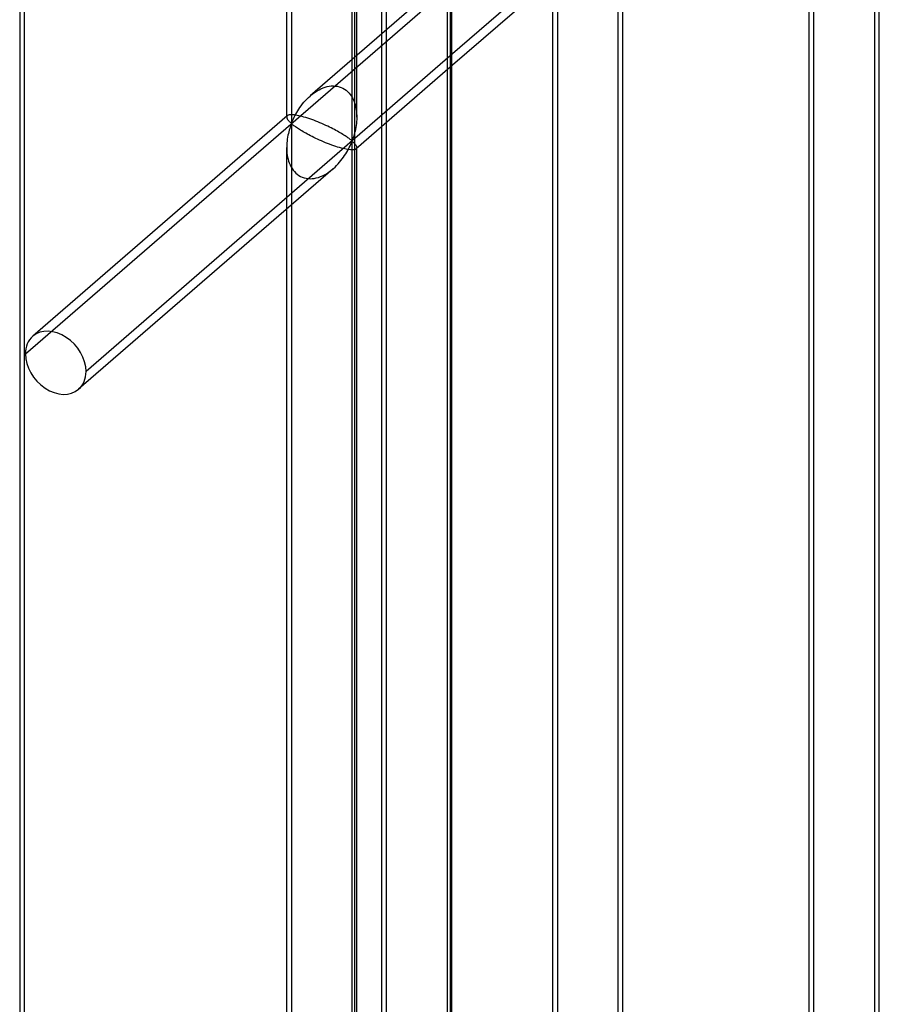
# Model space of a CAD drawing. Header units: millimetres. Extents: x -527 to 557, y -623 to 637.
# Tile 72 of 80: x 496 to 557, y 146 to 217. Entities that reach past the tile are written whole.
import ezdxf

# ---------------------------------------------------------------- set-up
doc = ezdxf.new("R2010")
doc.units = ezdxf.units.MM
doc.layers.add('MAIN-1', color=7, linetype='Continuous')
doc.layers.add('MAIN-2', color=7, linetype='Continuous')

msp = doc.modelspace()

# ---------------------------------------------------------------- linework, layer by layer
at = {"layer": 'MAIN-1'}
for p, q in [((526.542, 395.04), (526.542, -393.043)), ((556.811, 240.16), (526.542, 213.946)), ((557.145, 118.881), (557.145, 240.714)), ((556.81, 240.099), (556.81, 118.256)), ((552.147, 120.695), (552.147, 235.314)), ((538.51, 102.408), (538.51, 224.251)), ((538.845, 104.055), (538.845, 223.853)), ((537.165, 222.339), (526.542, 213.139)), ((533.847, 104.115), (533.847, 219.466)), ((526.653, 129.497), (526.653, 213.236))]:
    msp.add_line(p, q, dxfattribs=at)
at = {"layer": 'MAIN-2'}
for p, q in [((519.711, 389.795), (519.711, -389.628)), ((515.207, 331.033), (515.207, 209.19)), ((514.872, 209.588), (514.872, 329.386)), ((519.535, 207.941), (519.535, 329.783)), ((519.87, 209.588), (519.87, 329.386)), ((496.162, 138.299), (496.162, 256.514)), ((495.827, 255.6), (495.827, 137.964)), ((521.99, 130.412), (521.99, 248.047)), ((521.655, 129.497), (521.655, 247.712)), ((526.319, 246.797), (526.319, 129.162)), ((496.231, 192.696), (551.231, 240.328)), ((552.482, 121.61), (552.482, 239.245)), ((534.182, 225.5), (534.182, 103.658)), ((526.542, 219.753), (516.552, 211.102)), ((526.653, 213.236), (526.653, 219.85)), ((526.542, 213.946), (500.561, 191.446)), ((526.542, 213.139), (519.825, 207.322)), ((516.78, 211.285), (516.907, 211.374)), ((516.907, 211.374), (517.04, 211.458)), ((517.04, 211.458), (517.178, 211.536)), ((517.178, 211.536), (517.32, 211.606)), ((517.32, 211.606), (517.465, 211.667)), ((517.465, 211.667), (517.611, 211.718)), ((517.611, 211.718), (517.76, 211.759)), ((517.76, 211.759), (517.908, 211.788)), ((517.908, 211.788), (518.057, 211.806)), ((518.057, 211.806), (518.203, 211.811)), ((518.203, 211.811), (518.347, 211.803)), ((518.347, 211.803), (518.487, 211.783)), ((518.487, 211.783), (518.623, 211.75)), ((518.623, 211.75), (518.754, 211.705)), ((518.754, 211.705), (518.88, 211.648)), ((518.88, 211.648), (519, 211.579)), ((519, 211.579), (519.114, 211.498)), ((519.114, 211.498), (519.22, 211.407)), ((519.22, 211.407), (519.318, 211.306)), ((515.998, 210.522), (516.097, 210.642)), ((516.097, 210.642), (516.201, 210.759)), ((516.201, 210.759), (516.31, 210.874)), ((516.31, 210.874), (516.423, 210.985)), ((516.423, 210.985), (516.54, 211.092)), ((516.54, 211.092), (516.658, 211.191)), ((516.658, 211.191), (516.78, 211.285)), ((519.318, 211.306), (519.408, 211.196)), ((519.408, 211.196), (519.49, 211.078)), ((519.49, 211.078), (519.563, 210.954)), ((519.563, 210.954), (519.627, 210.824)), ((519.627, 210.824), (519.683, 210.69)), ((519.683, 210.69), (519.731, 210.554)), ((515.585, 209.919), (515.657, 210.039)), ((515.657, 210.039), (515.735, 210.159)), ((515.735, 210.159), (515.817, 210.28)), ((515.817, 210.28), (515.905, 210.401)), ((515.905, 210.401), (515.998, 210.522)), ((519.731, 210.554), (519.771, 210.416)), ((519.771, 210.416), (519.803, 210.278)), ((519.803, 210.278), (519.828, 210.137)), ((519.828, 210.137), (519.847, 209.994)), ((519.847, 209.994), (519.861, 209.85)), ((514.917, 209.686), (496.759, 193.961)), ((514.875, 209.62), (514.872, 209.602)), ((514.872, 209.602), (514.872, 209.583)), ((514.872, 209.583), (514.876, 209.552)), ((514.881, 209.638), (514.875, 209.62)), ((514.876, 209.552), (514.885, 209.52)), ((514.889, 209.654), (514.881, 209.638)), ((514.885, 209.52), (514.898, 209.487)), ((514.9, 209.67), (514.889, 209.654)), ((514.898, 209.487), (514.916, 209.453)), ((514.914, 209.684), (514.9, 209.67)), ((514.94, 209.703), (514.914, 209.684)), ((514.916, 209.453), (514.938, 209.418)), ((514.938, 209.418), (514.963, 209.383)), ((514.972, 209.719), (514.94, 209.703)), ((514.963, 209.383), (514.991, 209.347)), ((515.011, 209.733), (514.972, 209.719)), ((514.991, 209.347), (515.022, 209.313)), ((515.058, 209.743), (515.011, 209.733)), ((515.022, 209.313), (515.054, 209.279)), ((515.054, 209.279), (515.088, 209.247)), ((515.113, 209.751), (515.058, 209.743)), ((515.088, 209.247), (515.122, 209.217)), ((515.176, 209.754), (515.113, 209.751)), ((515.248, 209.754), (515.176, 209.754)), ((515.207, 209.19), (515.258, 209.278)), ((515.329, 209.749), (515.248, 209.754)), ((515.258, 209.278), (515.302, 209.372)), ((515.302, 209.372), (515.349, 209.472)), ((515.417, 209.741), (515.329, 209.749)), ((515.349, 209.472), (515.4, 209.578)), ((515.4, 209.578), (515.456, 209.688)), ((515.514, 209.727), (515.417, 209.741)), ((515.456, 209.688), (515.518, 209.802)), ((515.618, 209.709), (515.514, 209.727)), ((515.518, 209.802), (515.585, 209.919)), ((515.729, 209.687), (515.618, 209.709)), ((515.847, 209.66), (515.729, 209.687)), ((515.971, 209.629), (515.847, 209.66)), ((516.1, 209.593), (515.971, 209.629)), ((516.233, 209.554), (516.1, 209.593)), ((516.371, 209.51), (516.233, 209.554)), ((516.513, 209.463), (516.371, 209.51)), ((516.657, 209.413), (516.513, 209.463)), ((516.803, 209.359), (516.657, 209.413)), ((516.95, 209.303), (516.803, 209.359)), ((517.097, 209.245), (516.95, 209.303)), ((517.242, 209.185), (517.097, 209.245)), ((519.857, 209.268), (519.843, 209.125)), ((519.866, 209.414), (519.857, 209.268)), ((519.861, 209.85), (519.868, 209.706)), ((519.87, 209.562), (519.866, 209.414)), ((519.868, 209.706), (519.87, 209.562)), ((515.022, 208.548), (514.991, 208.424)), ((515.054, 208.666), (515.022, 208.548)), ((515.088, 208.777), (515.054, 208.666)), ((515.122, 208.881), (515.088, 208.777)), ((515.122, 209.217), (515.158, 209.191)), ((515.158, 208.978), (515.122, 208.881)), ((515.158, 209.191), (515.207, 209.19)), ((515.207, 209.068), (515.158, 208.978)), ((515.207, 209.068), (515.207, 87.225)), ((515.257, 209.066), (515.207, 209.068)), ((515.299, 209.04), (515.257, 209.066)), ((515.343, 209.008), (515.299, 209.04)), ((515.392, 208.973), (515.343, 209.008)), ((515.445, 208.935), (515.392, 208.973)), ((515.503, 208.893), (515.445, 208.935)), ((515.567, 208.849), (515.503, 208.893)), ((515.635, 208.803), (515.567, 208.849)), ((515.708, 208.755), (515.635, 208.803)), ((515.785, 208.705), (515.708, 208.755)), ((515.867, 208.654), (515.785, 208.705)), ((515.955, 208.6), (515.867, 208.654)), ((516.047, 208.545), (515.955, 208.6)), ((516.145, 208.489), (516.047, 208.545)), ((517.386, 209.123), (517.242, 209.185)), ((517.527, 209.061), (517.386, 209.123)), ((517.664, 208.999), (517.527, 209.061)), ((517.797, 208.936), (517.664, 208.999)), ((517.924, 208.875), (517.797, 208.936)), ((518.046, 208.815), (517.924, 208.875)), ((518.163, 208.755), (518.046, 208.815)), ((518.278, 208.695), (518.163, 208.755)), ((518.388, 208.636), (518.278, 208.695)), ((518.495, 208.577), (518.388, 208.636)), ((518.597, 208.519), (518.495, 208.577)), ((518.694, 208.463), (518.597, 208.519)), ((519.75, 208.584), (519.72, 208.46)), ((519.778, 208.713), (519.75, 208.584)), ((519.804, 208.847), (519.778, 208.713)), ((519.826, 208.985), (519.804, 208.847)), ((519.843, 209.125), (519.826, 208.985)), ((514.898, 207.884), (514.885, 207.74)), ((514.916, 208.023), (514.898, 207.884)), ((514.938, 208.161), (514.916, 208.023)), ((514.963, 208.295), (514.938, 208.161)), ((514.991, 208.424), (514.963, 208.295)), ((516.247, 208.431), (516.145, 208.489)), ((516.353, 208.373), (516.247, 208.431)), ((516.464, 208.313), (516.353, 208.373)), ((516.578, 208.254), (516.464, 208.313)), ((516.696, 208.194), (516.578, 208.254)), ((516.817, 208.133), (516.696, 208.194)), ((516.945, 208.072), (516.817, 208.133)), ((517.078, 208.009), (516.945, 208.072)), ((517.215, 207.947), (517.078, 208.009)), ((517.356, 207.885), (517.215, 207.947)), ((517.499, 207.824), (517.356, 207.885)), ((517.645, 207.763), (517.499, 207.824)), ((518.787, 208.408), (518.694, 208.463)), ((518.874, 208.354), (518.787, 208.408)), ((518.957, 208.303), (518.874, 208.354)), ((519.034, 208.253), (518.957, 208.303)), ((519.107, 208.205), (519.034, 208.253)), ((519.175, 208.159), (519.107, 208.205)), ((519.238, 208.115), (519.175, 208.159)), ((519.296, 208.074), (519.238, 208.115)), ((519.35, 208.035), (519.296, 208.074)), ((519.398, 208), (519.35, 208.035)), ((519.443, 207.968), (519.398, 208)), ((519.485, 207.942), (519.443, 207.968)), ((519.483, 207.73), (519.535, 207.818)), ((519.535, 207.941), (519.485, 207.942)), ((519.584, 208.03), (519.535, 207.941)), ((519.535, 207.818), (519.584, 207.817)), ((519.535, 85.975), (519.535, 207.818)), ((519.619, 208.127), (519.584, 208.03)), ((519.584, 207.817), (519.619, 207.791)), ((519.654, 208.231), (519.619, 208.127)), ((519.688, 208.342), (519.654, 208.231)), ((519.72, 208.46), (519.688, 208.342)), ((514.876, 207.594), (514.872, 207.446)), ((514.872, 207.446), (514.874, 207.302)), ((514.872, 87.623), (514.872, 207.42)), ((514.874, 207.302), (514.881, 207.158)), ((514.885, 207.74), (514.876, 207.594)), ((514.881, 207.158), (514.894, 207.014)), ((517.791, 207.705), (517.645, 207.763)), ((517.938, 207.649), (517.791, 207.705)), ((518.084, 207.595), (517.938, 207.649)), ((518.229, 207.545), (518.084, 207.595)), ((518.37, 207.498), (518.229, 207.545)), ((518.508, 207.454), (518.37, 207.498)), ((518.642, 207.415), (518.508, 207.454)), ((518.771, 207.38), (518.642, 207.415)), ((518.894, 207.348), (518.771, 207.38)), ((519.012, 207.321), (518.894, 207.348)), ((519.124, 207.299), (519.012, 207.321)), ((519.228, 207.281), (519.124, 207.299)), ((519.156, 207.089), (519.224, 207.206)), ((519.224, 207.206), (519.285, 207.321)), ((519.324, 207.268), (519.228, 207.281)), ((519.285, 207.321), (519.341, 207.43)), ((519.413, 207.259), (519.324, 207.268)), ((519.341, 207.43), (519.393, 207.536)), ((519.393, 207.536), (519.44, 207.636)), ((519.493, 207.254), (519.413, 207.259)), ((519.44, 207.636), (519.483, 207.73)), ((519.565, 207.254), (519.493, 207.254)), ((519.629, 207.258), (519.565, 207.254)), ((519.619, 207.791), (519.654, 207.761)), ((519.684, 207.265), (519.629, 207.258)), ((519.654, 207.761), (519.688, 207.729)), ((519.731, 207.276), (519.684, 207.265)), ((519.688, 207.729), (519.72, 207.695)), ((519.72, 207.695), (519.75, 207.661)), ((519.77, 207.289), (519.731, 207.276)), ((519.75, 207.661), (519.778, 207.625)), ((519.802, 207.305), (519.77, 207.289)), ((519.778, 207.625), (519.804, 207.59)), ((519.827, 207.324), (519.802, 207.305)), ((519.804, 207.59), (519.826, 207.555)), ((519.826, 207.555), (519.843, 207.522)), ((519.841, 207.339), (519.827, 207.324)), ((519.852, 207.354), (519.841, 207.339)), ((519.843, 207.522), (519.857, 207.488)), ((519.86, 207.371), (519.852, 207.354)), ((519.857, 207.488), (519.866, 207.456)), ((519.866, 207.388), (519.86, 207.371)), ((519.866, 207.456), (519.87, 207.425)), ((519.869, 207.406), (519.866, 207.388)), ((519.87, 207.425), (519.869, 207.406)), ((519.87, 87.623), (519.87, 207.42)), ((514.894, 207.014), (514.913, 206.871)), ((514.913, 206.871), (514.939, 206.731)), ((514.939, 206.731), (514.971, 206.592)), ((514.971, 206.592), (515.011, 206.455)), ((515.011, 206.455), (515.058, 206.318)), ((518.645, 206.366), (518.743, 206.486)), ((518.743, 206.486), (518.837, 206.607)), ((518.837, 206.607), (518.925, 206.728)), ((518.925, 206.728), (519.007, 206.849)), ((519.007, 206.849), (519.084, 206.969)), ((519.084, 206.969), (519.156, 207.089)), ((518.19, 205.906), (500.032, 190.181)), ((515.058, 206.318), (515.114, 206.184)), ((515.114, 206.184), (515.179, 206.054)), ((515.179, 206.054), (515.252, 205.93)), ((515.252, 205.93), (515.333, 205.812)), ((515.333, 205.812), (515.423, 205.702)), ((517.834, 205.634), (517.962, 205.723)), ((517.962, 205.723), (518.083, 205.817)), ((518.083, 205.817), (518.201, 205.916)), ((518.201, 205.916), (518.319, 206.023)), ((518.319, 206.023), (518.432, 206.134)), ((518.432, 206.134), (518.541, 206.249)), ((518.541, 206.249), (518.645, 206.366)), ((515.423, 205.702), (515.522, 205.601)), ((515.522, 205.601), (515.628, 205.51)), ((515.628, 205.51), (515.741, 205.429)), ((515.741, 205.429), (515.861, 205.36)), ((515.861, 205.36), (515.987, 205.303)), ((515.987, 205.303), (516.118, 205.258)), ((516.118, 205.258), (516.254, 205.225)), ((516.254, 205.225), (516.395, 205.205)), ((516.395, 205.205), (516.538, 205.197)), ((516.538, 205.197), (516.685, 205.202)), ((516.685, 205.202), (516.833, 205.22)), ((516.833, 205.22), (516.982, 205.249)), ((516.982, 205.249), (517.13, 205.29)), ((517.13, 205.29), (517.277, 205.341)), ((517.277, 205.341), (517.422, 205.402)), ((517.422, 205.402), (517.563, 205.472)), ((517.563, 205.472), (517.701, 205.55)), ((517.701, 205.55), (517.834, 205.634))]:
    msp.add_line(p, q, dxfattribs=at)
for start_param, end_param in [(-0.000041, 0.713724), (-2.427868, -0.000041), (0.713724, 3.141552), (3.141552, 3.855317)]:
    msp.add_ellipse((498.396, 192.071), major_axis=(-1.637, 1.89), ratio=0.75, start_param=start_param, end_param=end_param, dxfattribs=at)

doc.saveas('drawing.dxf')
